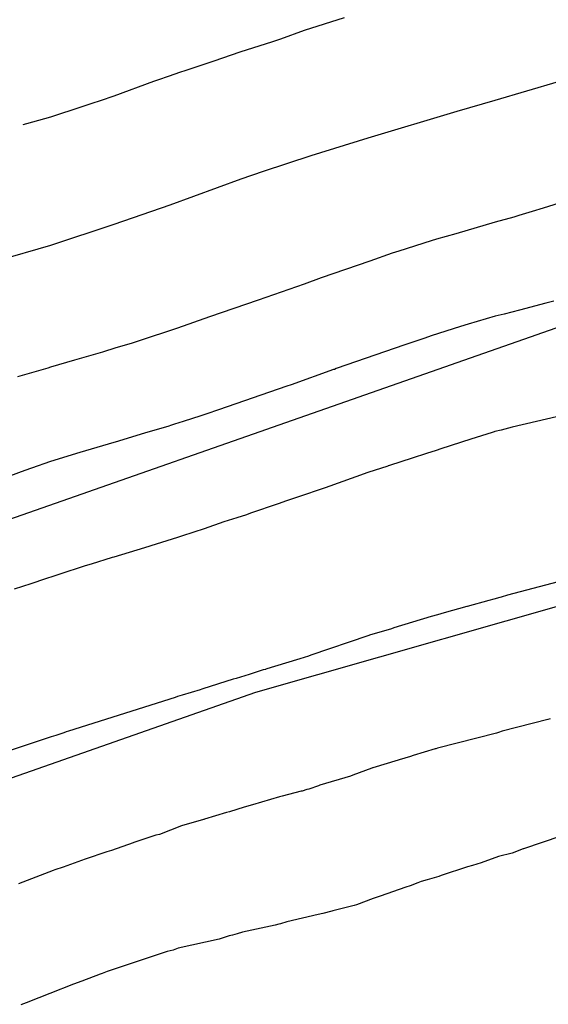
# Model space of a CAD drawing. Extents: x 158343 to 162498, y 431347 to 434500.
# Tile 200 of 220: x 159591 to 159600, y 434158 to 434173. Entities that reach past the tile are written whole.
import ezdxf

# ---------------------------------------------------------------- set-up
doc = ezdxf.new("R2010")
doc.units = 0
doc.header["$LTSCALE"] = 10
doc.header["$MEASUREMENT"] = 0
for name, color, linetype in [('000_arcering', 8, 'CONTINUOUS'), ('33_trappen en balustraden', 252, 'CONTINUOUS'), ('def. con-hoogtelijn (index)', 8, 'CONTINUOUS')]:
    doc.layers.add(name, color=color, linetype=linetype)

# ---------------------------------------------------------------- blocks, each defined once
blk = doc.blocks.new('bestaande hoogtelijnen')
at = {"layer": 'def. con-hoogtelijn (index)'}
for p, q in [((-71.367, 107.092), (-71.992, 106.891)), ((-71.367, 107.092), (-71.992, 106.891)), ((-71.992, 106.891), (-72.367, 106.757)), ((-71.992, 106.891), (-72.367, 106.757)), ((-72.511, 106.709), (-72.992, 106.554)), ((-72.511, 106.709), (-72.992, 106.554)), ((-72.367, 106.757), (-72.511, 106.709)), ((-72.367, 106.757), (-72.511, 106.709)), ((-72.992, 106.554), (-73.009, 106.548)), ((-72.992, 106.554), (-73.009, 106.548)), ((-73.418, 106.41), (-73.861, 106.263)), ((-73.418, 106.41), (-73.861, 106.263)), ((-73.009, 106.548), (-73.418, 106.41)), ((-73.009, 106.548), (-73.418, 106.41)), ((-73.861, 106.263), (-73.956, 106.229)), ((-73.861, 106.263), (-73.956, 106.229)), ((-74.367, 106.087), (-74.992, 105.856)), ((-74.367, 106.087), (-74.992, 105.856)), ((-74.305, 106.109), (-74.367, 106.087)), ((-74.305, 106.109), (-74.367, 106.087)), ((-74.121, 106.171), (-74.305, 106.109)), ((-74.121, 106.171), (-74.305, 106.109)), ((-73.956, 106.229), (-74.121, 106.171)), ((-73.956, 106.229), (-74.121, 106.171)), ((-67.992, 106.083), (-68.992, 105.787)), ((-67.992, 106.083), (-68.992, 105.787)), ((-67.992, 106.083), (-68.992, 105.787)), ((-75.21, 105.783), (-75.339, 105.741)), ((-75.21, 105.783), (-75.339, 105.741)), ((-74.992, 105.856), (-75.21, 105.783)), ((-74.992, 105.856), (-75.21, 105.783)), ((-68.992, 105.787), (-69.588, 105.615)), ((-68.992, 105.787), (-69.588, 105.615)), ((-68.992, 105.787), (-69.588, 105.615)), ((-75.495, 105.687), (-75.992, 105.528)), ((-75.495, 105.687), (-75.992, 105.528)), ((-75.339, 105.741), (-75.495, 105.687)), ((-75.339, 105.741), (-75.495, 105.687)), ((-75.992, 105.528), (-76.367, 105.422)), ((-75.992, 105.528), (-76.367, 105.422)), ((-69.588, 105.615), (-70.992, 105.195)), ((-69.588, 105.615), (-70.992, 105.195)), ((-69.588, 105.615), (-70.992, 105.195)), ((-76.367, 105.422), (-76.428, 105.406)), ((-76.367, 105.422), (-76.428, 105.406)), ((-70.992, 105.195), (-71.888, 104.915)), ((-70.992, 105.195), (-71.888, 104.915)), ((-70.992, 105.195), (-71.888, 104.915)), ((-71.888, 104.915), (-72.643, 104.669)), ((-71.888, 104.915), (-72.643, 104.669)), ((-71.888, 104.915), (-72.643, 104.669)), ((-72.992, 104.551), (-74.112, 104.138)), ((-72.992, 104.551), (-74.112, 104.138)), ((-72.992, 104.551), (-74.112, 104.138)), ((-72.643, 104.669), (-72.992, 104.551)), ((-72.643, 104.669), (-72.992, 104.551)), ((-72.643, 104.669), (-72.992, 104.551)), ((-66.373, 104.674), (-68.23, 104.095)), ((-66.373, 104.674), (-68.23, 104.095)), ((-74.112, 104.138), (-74.992, 103.833)), ((-74.112, 104.138), (-74.992, 103.833)), ((-74.112, 104.138), (-74.992, 103.833)), ((-68.23, 104.095), (-68.402, 104.04)), ((-68.23, 104.095), (-68.402, 104.04)), ((-68.694, 103.951), (-68.987, 103.872)), ((-68.694, 103.951), (-68.987, 103.872)), ((-68.611, 103.976), (-68.694, 103.951)), ((-68.611, 103.976), (-68.694, 103.951)), ((-68.454, 104.024), (-68.611, 103.976)), ((-68.454, 104.024), (-68.611, 103.976)), ((-68.402, 104.04), (-68.454, 104.024)), ((-68.402, 104.04), (-68.454, 104.024)), ((-74.992, 103.833), (-75.992, 103.503)), ((-74.992, 103.833), (-75.992, 103.503)), ((-74.992, 103.833), (-75.992, 103.503)), ((-68.987, 103.872), (-69.605, 103.691)), ((-68.987, 103.872), (-69.605, 103.691)), ((-69.605, 103.691), (-69.908, 103.602)), ((-69.605, 103.691), (-69.908, 103.602)), ((-75.992, 103.503), (-76.992, 103.218)), ((-75.992, 103.503), (-76.992, 103.218)), ((-75.992, 103.503), (-76.992, 103.218)), ((-69.992, 103.576), (-70.502, 103.418)), ((-69.992, 103.576), (-70.502, 103.418)), ((-69.908, 103.602), (-69.992, 103.576)), ((-69.908, 103.602), (-69.992, 103.576)), ((-70.61, 103.382), (-70.962, 103.26)), ((-70.61, 103.382), (-70.962, 103.26)), ((-70.502, 103.418), (-70.61, 103.382)), ((-70.502, 103.418), (-70.61, 103.382)), ((-70.962, 103.26), (-71.725, 102.993)), ((-70.962, 103.26), (-71.725, 102.993)), ((-71.725, 102.993), (-71.992, 102.897)), ((-71.725, 102.993), (-71.992, 102.897)), ((-71.992, 102.897), (-72.721, 102.642)), ((-71.992, 102.897), (-72.721, 102.642)), ((-72.721, 102.642), (-73.485, 102.379)), ((-72.721, 102.642), (-73.485, 102.379)), ((-68.19, 102.597), (-68.603, 102.486)), ((-68.19, 102.597), (-68.603, 102.486)), ((-68.19, 102.597), (-68.603, 102.486)), ((-68.061, 102.627), (-68.19, 102.597)), ((-68.061, 102.627), (-68.19, 102.597)), ((-68.061, 102.627), (-68.19, 102.597)), ((-73.485, 102.379), (-73.992, 102.204)), ((-73.485, 102.379), (-73.992, 102.204)), ((-68.984, 102.394), (-69.412, 102.267)), ((-68.984, 102.394), (-69.412, 102.267)), ((-68.984, 102.394), (-69.412, 102.267)), ((-68.844, 102.425), (-68.984, 102.394)), ((-68.844, 102.425), (-68.984, 102.394)), ((-68.844, 102.425), (-68.984, 102.394)), ((-68.603, 102.486), (-68.844, 102.425)), ((-68.603, 102.486), (-68.844, 102.425)), ((-68.603, 102.486), (-68.844, 102.425)), ((-69.531, 102.231), (-69.992, 102.08)), ((-69.531, 102.231), (-69.992, 102.08)), ((-69.531, 102.231), (-69.992, 102.08)), ((-69.412, 102.267), (-69.531, 102.231)), ((-69.412, 102.267), (-69.531, 102.231)), ((-69.412, 102.267), (-69.531, 102.231)), ((-73.992, 102.204), (-74.61, 101.996)), ((-73.992, 102.204), (-74.61, 101.996)), ((-69.992, 102.08), (-70.095, 102.044)), ((-69.992, 102.08), (-70.095, 102.044)), ((-69.992, 102.08), (-70.095, 102.044)), ((-74.704, 101.967), (-74.977, 101.887)), ((-74.704, 101.967), (-74.977, 101.887)), ((-74.61, 101.996), (-74.704, 101.967)), ((-74.61, 101.996), (-74.704, 101.967)), ((-70.411, 101.941), (-71.488, 101.565)), ((-70.411, 101.941), (-71.488, 101.565)), ((-70.411, 101.941), (-71.488, 101.565)), ((-70.095, 102.044), (-70.411, 101.941)), ((-70.095, 102.044), (-70.411, 101.941)), ((-70.095, 102.044), (-70.411, 101.941)), ((-75.172, 101.827), (-75.61, 101.696)), ((-75.172, 101.827), (-75.61, 101.696)), ((-75.157, 101.831), (-75.172, 101.827)), ((-75.157, 101.831), (-75.172, 101.827)), ((-74.977, 101.887), (-75.157, 101.831)), ((-74.977, 101.887), (-75.157, 101.831)), ((-75.992, 101.586), (-76.031, 101.575)), ((-75.992, 101.586), (-76.031, 101.575)), ((-75.61, 101.696), (-75.992, 101.586)), ((-75.61, 101.696), (-75.992, 101.586)), ((-76.031, 101.575), (-76.509, 101.436)), ((-76.031, 101.575), (-76.509, 101.436)), ((-71.53, 101.55), (-72.2, 101.311)), ((-71.53, 101.55), (-72.2, 101.311)), ((-71.53, 101.55), (-72.2, 101.311)), ((-71.519, 101.553), (-71.53, 101.55)), ((-71.519, 101.553), (-71.53, 101.55)), ((-71.519, 101.553), (-71.53, 101.55)), ((-71.488, 101.565), (-71.519, 101.553)), ((-71.488, 101.565), (-71.519, 101.553)), ((-71.488, 101.565), (-71.519, 101.553)), ((-72.269, 101.287), (-73.346, 100.916)), ((-72.269, 101.287), (-73.346, 100.916)), ((-72.269, 101.287), (-73.346, 100.916)), ((-72.2, 101.311), (-72.269, 101.287)), ((-72.2, 101.311), (-72.269, 101.287)), ((-72.2, 101.311), (-72.269, 101.287)), ((-73.62, 100.821), (-73.903, 100.732)), ((-73.62, 100.821), (-73.903, 100.732)), ((-73.62, 100.821), (-73.903, 100.732)), ((-73.53, 100.852), (-73.62, 100.821)), ((-73.53, 100.852), (-73.62, 100.821)), ((-73.53, 100.852), (-73.62, 100.821)), ((-73.346, 100.916), (-73.53, 100.852)), ((-73.346, 100.916), (-73.53, 100.852)), ((-73.346, 100.916), (-73.53, 100.852)), ((-67.383, 100.959), (-68.716, 100.641)), ((-67.383, 100.959), (-68.716, 100.641)), ((-74.125, 100.66), (-74.51, 100.547)), ((-74.125, 100.66), (-74.51, 100.547)), ((-74.125, 100.66), (-74.51, 100.547)), ((-74.102, 100.668), (-74.125, 100.66)), ((-74.102, 100.668), (-74.125, 100.66)), ((-74.102, 100.668), (-74.125, 100.66)), ((-74.036, 100.69), (-74.102, 100.668)), ((-74.036, 100.69), (-74.102, 100.668)), ((-74.036, 100.69), (-74.102, 100.668)), ((-73.903, 100.732), (-74.036, 100.69)), ((-73.903, 100.732), (-74.036, 100.69)), ((-73.903, 100.732), (-74.036, 100.69)), ((-74.51, 100.547), (-74.972, 100.407)), ((-74.51, 100.547), (-74.972, 100.407)), ((-74.51, 100.547), (-74.972, 100.407)), ((-69.033, 100.561), (-69.367, 100.453)), ((-69.033, 100.561), (-69.367, 100.453)), ((-69.001, 100.571), (-69.033, 100.561)), ((-69.001, 100.571), (-69.033, 100.561)), ((-68.992, 100.574), (-69.001, 100.571)), ((-68.992, 100.574), (-69.001, 100.571)), ((-68.891, 100.597), (-68.992, 100.574)), ((-68.891, 100.597), (-68.992, 100.574)), ((-68.716, 100.641), (-68.891, 100.597)), ((-68.716, 100.641), (-68.891, 100.597)), ((-74.992, 100.4), (-75.53, 100.245)), ((-74.992, 100.4), (-75.53, 100.245)), ((-74.992, 100.4), (-75.53, 100.245)), ((-74.972, 100.407), (-74.992, 100.4)), ((-74.972, 100.407), (-74.992, 100.4)), ((-74.972, 100.407), (-74.992, 100.4)), ((-69.367, 100.453), (-69.84, 100.301)), ((-69.367, 100.453), (-69.84, 100.301)), ((-75.53, 100.245), (-75.992, 100.1)), ((-75.53, 100.245), (-75.992, 100.1)), ((-75.53, 100.245), (-75.992, 100.1)), ((-70.067, 100.229), (-70.295, 100.155)), ((-70.067, 100.229), (-70.295, 100.155)), ((-69.914, 100.274), (-70.067, 100.229)), ((-69.914, 100.274), (-70.067, 100.229)), ((-69.84, 100.301), (-69.914, 100.274)), ((-69.84, 100.301), (-69.914, 100.274)), ((-75.992, 100.1), (-76.287, 99.998)), ((-75.992, 100.1), (-76.287, 99.998)), ((-75.992, 100.1), (-76.287, 99.998)), ((-70.649, 100.04), (-70.671, 100.032)), ((-70.649, 100.04), (-70.671, 100.032)), ((-70.295, 100.155), (-70.649, 100.04)), ((-70.295, 100.155), (-70.649, 100.04)), ((-76.394, 99.958), (-76.637, 99.872)), ((-76.394, 99.958), (-76.637, 99.872)), ((-76.394, 99.958), (-76.637, 99.872)), ((-76.287, 99.998), (-76.394, 99.958)), ((-76.287, 99.998), (-76.394, 99.958)), ((-76.287, 99.998), (-76.394, 99.958)), ((-70.992, 99.931), (-71.179, 99.861)), ((-70.992, 99.931), (-71.179, 99.861)), ((-70.679, 100.029), (-70.992, 99.931)), ((-70.679, 100.029), (-70.992, 99.931)), ((-70.671, 100.032), (-70.679, 100.029)), ((-70.671, 100.032), (-70.679, 100.029)), ((-71.179, 99.861), (-71.662, 99.689)), ((-71.179, 99.861), (-71.662, 99.689)), ((-71.662, 99.689), (-72.102, 99.542)), ((-71.662, 99.689), (-72.102, 99.542)), ((-72.404, 99.438), (-72.839, 99.286)), ((-72.404, 99.438), (-72.839, 99.286)), ((-72.271, 99.485), (-72.404, 99.438)), ((-72.271, 99.485), (-72.404, 99.438)), ((-72.211, 99.504), (-72.271, 99.485)), ((-72.211, 99.504), (-72.271, 99.485)), ((-72.161, 99.521), (-72.211, 99.504)), ((-72.161, 99.521), (-72.211, 99.504)), ((-72.102, 99.542), (-72.161, 99.521)), ((-72.102, 99.542), (-72.161, 99.521)), ((-72.904, 99.264), (-73.056, 99.214)), ((-72.904, 99.264), (-73.056, 99.214)), ((-72.839, 99.286), (-72.904, 99.264)), ((-72.839, 99.286), (-72.904, 99.264)), ((-73.261, 99.15), (-73.569, 99.044)), ((-73.261, 99.15), (-73.569, 99.044)), ((-73.056, 99.214), (-73.261, 99.15)), ((-73.056, 99.214), (-73.261, 99.15)), ((-73.671, 99.009), (-73.992, 98.904)), ((-73.671, 99.009), (-73.992, 98.904)), ((-73.633, 99.023), (-73.671, 99.009)), ((-73.633, 99.023), (-73.671, 99.009)), ((-73.617, 99.028), (-73.633, 99.023)), ((-73.617, 99.028), (-73.633, 99.023)), ((-73.569, 99.044), (-73.617, 99.028)), ((-73.569, 99.044), (-73.617, 99.028)), ((-74.325, 98.802), (-74.508, 98.745)), ((-74.325, 98.802), (-74.508, 98.745)), ((-73.992, 98.904), (-74.325, 98.802)), ((-73.992, 98.904), (-74.325, 98.802)), ((-74.508, 98.745), (-74.992, 98.598)), ((-74.508, 98.745), (-74.992, 98.598)), ((-75.352, 98.484), (-75.443, 98.457)), ((-75.352, 98.484), (-75.443, 98.457)), ((-75.019, 98.589), (-75.352, 98.484)), ((-75.019, 98.589), (-75.352, 98.484)), ((-74.992, 98.598), (-75.019, 98.589)), ((-74.992, 98.598), (-75.019, 98.589)), ((-75.443, 98.457), (-75.859, 98.324)), ((-75.443, 98.457), (-75.859, 98.324)), ((-66.992, 98.473), (-68.792, 97.998)), ((-66.992, 98.473), (-68.792, 97.998)), ((-66.992, 98.473), (-68.792, 97.998)), ((-76.299, 98.177), (-76.561, 98.09)), ((-76.299, 98.177), (-76.561, 98.09)), ((-76.069, 98.254), (-76.299, 98.177)), ((-76.069, 98.254), (-76.299, 98.177)), ((-75.936, 98.296), (-76.069, 98.254)), ((-75.936, 98.296), (-76.069, 98.254)), ((-75.859, 98.324), (-75.936, 98.296)), ((-75.859, 98.324), (-75.936, 98.296)), ((-69.084, 97.913), (-69.429, 97.819)), ((-69.084, 97.913), (-69.429, 97.819)), ((-69.084, 97.913), (-69.429, 97.819)), ((-69.006, 97.933), (-69.084, 97.913)), ((-69.006, 97.933), (-69.084, 97.913)), ((-69.006, 97.933), (-69.084, 97.913)), ((-68.912, 97.96), (-69.006, 97.933)), ((-68.912, 97.96), (-69.006, 97.933)), ((-68.912, 97.96), (-69.006, 97.933)), ((-68.892, 97.967), (-68.912, 97.96)), ((-68.892, 97.967), (-68.912, 97.96)), ((-68.892, 97.967), (-68.912, 97.96)), ((-68.792, 97.998), (-68.892, 97.967)), ((-68.792, 97.998), (-68.892, 97.967)), ((-68.792, 97.998), (-68.892, 97.967)), ((-69.79, 97.716), (-69.892, 97.688)), ((-69.79, 97.716), (-69.892, 97.688)), ((-69.79, 97.716), (-69.892, 97.688)), ((-69.431, 97.818), (-69.79, 97.716)), ((-69.431, 97.818), (-69.79, 97.716)), ((-69.431, 97.818), (-69.79, 97.716)), ((-69.429, 97.819), (-69.431, 97.818)), ((-69.429, 97.819), (-69.431, 97.818)), ((-69.429, 97.819), (-69.431, 97.818)), ((-69.992, 97.663), (-70.58, 97.48)), ((-69.992, 97.663), (-70.58, 97.48)), ((-69.992, 97.663), (-70.58, 97.48)), ((-69.892, 97.688), (-69.992, 97.663)), ((-69.892, 97.688), (-69.992, 97.663)), ((-69.892, 97.688), (-69.992, 97.663)), ((-70.617, 97.469), (-70.929, 97.376)), ((-70.617, 97.469), (-70.929, 97.376)), ((-70.617, 97.469), (-70.929, 97.376)), ((-70.58, 97.48), (-70.617, 97.469)), ((-70.58, 97.48), (-70.617, 97.469)), ((-70.58, 97.48), (-70.617, 97.469)), ((-70.992, 97.357), (-71.892, 97.05)), ((-70.992, 97.357), (-71.892, 97.05)), ((-70.992, 97.357), (-71.892, 97.05)), ((-70.948, 97.37), (-70.992, 97.357)), ((-70.948, 97.37), (-70.992, 97.357)), ((-70.948, 97.37), (-70.992, 97.357)), ((-70.929, 97.376), (-70.948, 97.37)), ((-70.929, 97.376), (-70.948, 97.37)), ((-70.929, 97.376), (-70.948, 97.37)), ((-72.117, 96.976), (-72.582, 96.835)), ((-72.117, 96.976), (-72.582, 96.835)), ((-72.117, 96.976), (-72.582, 96.835)), ((-72.065, 96.992), (-72.117, 96.976)), ((-72.065, 96.992), (-72.117, 96.976)), ((-72.065, 96.992), (-72.117, 96.976)), ((-71.924, 97.038), (-72.065, 96.992)), ((-71.924, 97.038), (-72.065, 96.992)), ((-71.924, 97.038), (-72.065, 96.992)), ((-71.892, 97.05), (-71.924, 97.038)), ((-71.892, 97.05), (-71.924, 97.038)), ((-71.892, 97.05), (-71.924, 97.038)), ((-72.638, 96.819), (-72.861, 96.748)), ((-72.638, 96.819), (-72.861, 96.748)), ((-72.638, 96.819), (-72.861, 96.748)), ((-72.606, 96.827), (-72.638, 96.819)), ((-72.606, 96.827), (-72.638, 96.819)), ((-72.606, 96.827), (-72.638, 96.819)), ((-72.598, 96.829), (-72.606, 96.827)), ((-72.598, 96.829), (-72.606, 96.827)), ((-72.598, 96.829), (-72.606, 96.827)), ((-72.582, 96.835), (-72.598, 96.829)), ((-72.582, 96.835), (-72.598, 96.829)), ((-72.582, 96.835), (-72.598, 96.829)), ((-73.111, 96.672), (-73.593, 96.519)), ((-73.111, 96.672), (-73.593, 96.519)), ((-73.111, 96.672), (-73.593, 96.519)), ((-73.065, 96.686), (-73.111, 96.672)), ((-73.065, 96.686), (-73.111, 96.672)), ((-73.065, 96.686), (-73.111, 96.672)), ((-72.861, 96.748), (-73.065, 96.686)), ((-72.861, 96.748), (-73.065, 96.686)), ((-72.861, 96.748), (-73.065, 96.686)), ((-73.632, 96.508), (-73.917, 96.423)), ((-73.632, 96.508), (-73.917, 96.423)), ((-73.632, 96.508), (-73.917, 96.423)), ((-73.607, 96.516), (-73.632, 96.508)), ((-73.607, 96.516), (-73.632, 96.508)), ((-73.607, 96.516), (-73.632, 96.508)), ((-73.593, 96.519), (-73.607, 96.516)), ((-73.593, 96.519), (-73.607, 96.516)), ((-73.593, 96.519), (-73.607, 96.516)), ((-74.029, 96.386), (-75.706, 95.856)), ((-74.029, 96.386), (-75.706, 95.856)), ((-74.029, 96.386), (-75.706, 95.856)), ((-73.992, 96.4), (-74.029, 96.386)), ((-73.992, 96.4), (-74.029, 96.386)), ((-73.992, 96.4), (-74.029, 96.386)), ((-73.955, 96.411), (-73.992, 96.4)), ((-73.955, 96.411), (-73.992, 96.4)), ((-73.955, 96.411), (-73.992, 96.4)), ((-73.917, 96.423), (-73.955, 96.411)), ((-73.917, 96.423), (-73.955, 96.411)), ((-73.917, 96.423), (-73.955, 96.411)), ((-68.155, 96.039), (-68.878, 95.853)), ((-68.155, 96.039), (-68.878, 95.853)), ((-68.118, 96.05), (-68.155, 96.039)), ((-68.118, 96.05), (-68.155, 96.039)), ((-75.706, 95.856), (-75.743, 95.844)), ((-75.706, 95.856), (-75.743, 95.844)), ((-75.706, 95.856), (-75.743, 95.844)), ((-68.878, 95.853), (-68.931, 95.835)), ((-68.878, 95.853), (-68.931, 95.835)), ((-75.978, 95.763), (-76.624, 95.551)), ((-75.978, 95.763), (-76.624, 95.551)), ((-75.978, 95.763), (-76.624, 95.551)), ((-75.941, 95.777), (-75.978, 95.763)), ((-75.941, 95.777), (-75.978, 95.763)), ((-75.941, 95.777), (-75.978, 95.763)), ((-75.904, 95.789), (-75.941, 95.777)), ((-75.904, 95.789), (-75.941, 95.777)), ((-75.904, 95.789), (-75.941, 95.777)), ((-75.78, 95.831), (-75.904, 95.789)), ((-75.78, 95.831), (-75.904, 95.789)), ((-75.78, 95.831), (-75.904, 95.789)), ((-75.743, 95.844), (-75.78, 95.831)), ((-75.743, 95.844), (-75.78, 95.831)), ((-75.743, 95.844), (-75.78, 95.831)), ((-68.967, 95.824), (-69.895, 95.587)), ((-68.967, 95.824), (-69.895, 95.587)), ((-68.951, 95.83), (-68.967, 95.824)), ((-68.951, 95.83), (-68.967, 95.824)), ((-68.931, 95.835), (-68.951, 95.83)), ((-68.931, 95.835), (-68.951, 95.83)), ((-69.933, 95.574), (-70.28, 95.469)), ((-69.933, 95.574), (-70.28, 95.469)), ((-69.92, 95.578), (-69.933, 95.574)), ((-69.92, 95.578), (-69.933, 95.574)), ((-69.895, 95.587), (-69.92, 95.578)), ((-69.895, 95.587), (-69.92, 95.578)), ((-70.512, 95.396), (-70.915, 95.278)), ((-70.512, 95.396), (-70.915, 95.278)), ((-70.496, 95.401), (-70.512, 95.396)), ((-70.496, 95.401), (-70.512, 95.396)), ((-70.318, 95.457), (-70.496, 95.401)), ((-70.318, 95.457), (-70.496, 95.401)), ((-70.28, 95.469), (-70.318, 95.457)), ((-70.28, 95.469), (-70.318, 95.457)), ((-70.931, 95.272), (-71.228, 95.161)), ((-70.931, 95.272), (-71.228, 95.161)), ((-70.92, 95.276), (-70.931, 95.272)), ((-70.92, 95.276), (-70.931, 95.272)), ((-70.915, 95.278), (-70.92, 95.276)), ((-70.915, 95.278), (-70.92, 95.276)), ((-71.264, 95.148), (-71.747, 95.002)), ((-71.264, 95.148), (-71.747, 95.002)), ((-71.228, 95.161), (-71.264, 95.148)), ((-71.228, 95.161), (-71.264, 95.148)), ((-71.951, 94.934), (-72.027, 94.911)), ((-71.951, 94.934), (-72.027, 94.911)), ((-71.92, 94.942), (-71.951, 94.934)), ((-71.92, 94.942), (-71.951, 94.934)), ((-71.771, 94.992), (-71.92, 94.942)), ((-71.771, 94.992), (-71.92, 94.942)), ((-71.747, 95.002), (-71.771, 94.992)), ((-71.747, 95.002), (-71.771, 94.992)), ((-72.384, 94.822), (-72.809, 94.693)), ((-72.384, 94.822), (-72.809, 94.693)), ((-72.339, 94.832), (-72.384, 94.822)), ((-72.339, 94.832), (-72.384, 94.822)), ((-72.04, 94.908), (-72.339, 94.832)), ((-72.04, 94.908), (-72.339, 94.832)), ((-72.027, 94.911), (-72.04, 94.908)), ((-72.027, 94.911), (-72.04, 94.908)), ((-72.938, 94.658), (-73.173, 94.586)), ((-72.938, 94.658), (-73.173, 94.586)), ((-72.809, 94.693), (-72.938, 94.658)), ((-72.809, 94.693), (-72.938, 94.658)), ((-73.579, 94.463), (-73.925, 94.362)), ((-73.579, 94.463), (-73.925, 94.362)), ((-73.575, 94.464), (-73.579, 94.463)), ((-73.575, 94.464), (-73.579, 94.463)), ((-73.567, 94.466), (-73.575, 94.464)), ((-73.567, 94.466), (-73.575, 94.464)), ((-73.22, 94.576), (-73.567, 94.466)), ((-73.22, 94.576), (-73.567, 94.466)), ((-73.173, 94.586), (-73.22, 94.576)), ((-73.173, 94.586), (-73.22, 94.576)), ((-73.925, 94.362), (-74.273, 94.229)), ((-73.925, 94.362), (-74.273, 94.229)), ((-74.332, 94.216), (-74.68, 94.1)), ((-74.332, 94.216), (-74.68, 94.1)), ((-74.273, 94.229), (-74.332, 94.216)), ((-74.273, 94.229), (-74.332, 94.216)), ((-67.953, 94.199), (-68.542, 94.002)), ((-67.953, 94.199), (-68.542, 94.002)), ((-67.953, 94.199), (-68.542, 94.002)), ((-74.688, 94.098), (-75.031, 93.976)), ((-74.688, 94.098), (-75.031, 93.976)), ((-74.68, 94.1), (-74.688, 94.098)), ((-74.68, 94.1), (-74.688, 94.098)), ((-68.546, 94), (-68.717, 93.935)), ((-68.546, 94), (-68.717, 93.935)), ((-68.546, 94), (-68.717, 93.935)), ((-68.542, 94.002), (-68.546, 94)), ((-68.542, 94.002), (-68.546, 94)), ((-68.542, 94.002), (-68.546, 94)), ((-75.443, 93.841), (-75.793, 93.714)), ((-75.443, 93.841), (-75.793, 93.714)), ((-75.102, 93.952), (-75.443, 93.841)), ((-75.102, 93.952), (-75.443, 93.841)), ((-75.031, 93.976), (-75.102, 93.952)), ((-75.031, 93.976), (-75.102, 93.952)), ((-68.931, 93.881), (-69.206, 93.781)), ((-68.931, 93.881), (-69.206, 93.781)), ((-68.931, 93.881), (-69.206, 93.781)), ((-68.717, 93.935), (-68.931, 93.881)), ((-68.717, 93.935), (-68.931, 93.881)), ((-68.717, 93.935), (-68.931, 93.881)), ((-75.793, 93.714), (-75.92, 93.669)), ((-75.793, 93.714), (-75.92, 93.669)), ((-69.421, 93.716), (-69.835, 93.581)), ((-69.421, 93.716), (-69.835, 93.581)), ((-69.421, 93.716), (-69.835, 93.581)), ((-69.341, 93.74), (-69.421, 93.716)), ((-69.341, 93.74), (-69.421, 93.716)), ((-69.341, 93.74), (-69.421, 93.716)), ((-69.206, 93.781), (-69.341, 93.74)), ((-69.206, 93.781), (-69.341, 93.74)), ((-69.206, 93.781), (-69.341, 93.74)), ((-75.947, 93.658), (-76.495, 93.451)), ((-75.947, 93.658), (-76.495, 93.451)), ((-75.92, 93.669), (-75.947, 93.658)), ((-75.92, 93.669), (-75.947, 93.658)), ((-69.876, 93.568), (-70.057, 93.513)), ((-69.876, 93.568), (-70.057, 93.513)), ((-69.876, 93.568), (-70.057, 93.513)), ((-69.835, 93.581), (-69.876, 93.568)), ((-69.835, 93.581), (-69.876, 93.568)), ((-69.835, 93.581), (-69.876, 93.568)), ((-70.395, 93.396), (-70.799, 93.254)), ((-70.395, 93.396), (-70.799, 93.254)), ((-70.395, 93.396), (-70.799, 93.254)), ((-70.326, 93.421), (-70.395, 93.396)), ((-70.326, 93.421), (-70.395, 93.396)), ((-70.326, 93.421), (-70.395, 93.396)), ((-70.206, 93.465), (-70.326, 93.421)), ((-70.206, 93.465), (-70.326, 93.421)), ((-70.206, 93.465), (-70.326, 93.421)), ((-70.15, 93.485), (-70.206, 93.465)), ((-70.15, 93.485), (-70.206, 93.465)), ((-70.15, 93.485), (-70.206, 93.465)), ((-70.057, 93.513), (-70.15, 93.485)), ((-70.057, 93.513), (-70.15, 93.485)), ((-70.057, 93.513), (-70.15, 93.485)), ((-70.91, 93.22), (-71.172, 93.118)), ((-70.91, 93.22), (-71.172, 93.118)), ((-70.91, 93.22), (-71.172, 93.118)), ((-70.799, 93.254), (-70.91, 93.22)), ((-70.799, 93.254), (-70.91, 93.22)), ((-70.799, 93.254), (-70.91, 93.22)), ((-71.206, 93.106), (-71.544, 93.022)), ((-71.206, 93.106), (-71.544, 93.022)), ((-71.206, 93.106), (-71.544, 93.022)), ((-71.172, 93.118), (-71.206, 93.106)), ((-71.172, 93.118), (-71.206, 93.106)), ((-71.172, 93.118), (-71.206, 93.106)), ((-71.772, 92.968), (-72.268, 92.851)), ((-71.772, 92.968), (-72.268, 92.851)), ((-71.772, 92.968), (-72.268, 92.851)), ((-71.703, 92.985), (-71.772, 92.968)), ((-71.703, 92.985), (-71.772, 92.968)), ((-71.703, 92.985), (-71.772, 92.968)), ((-71.561, 93.017), (-71.703, 92.985)), ((-71.561, 93.017), (-71.703, 92.985)), ((-71.561, 93.017), (-71.703, 92.985)), ((-71.544, 93.022), (-71.561, 93.017)), ((-71.544, 93.022), (-71.561, 93.017)), ((-71.544, 93.022), (-71.561, 93.017)), ((-72.45, 92.797), (-72.968, 92.686)), ((-72.45, 92.797), (-72.968, 92.686)), ((-72.45, 92.797), (-72.968, 92.686)), ((-72.396, 92.813), (-72.45, 92.797)), ((-72.396, 92.813), (-72.45, 92.797)), ((-72.396, 92.813), (-72.45, 92.797)), ((-72.366, 92.821), (-72.396, 92.813)), ((-72.366, 92.821), (-72.396, 92.813)), ((-72.366, 92.821), (-72.396, 92.813)), ((-72.268, 92.851), (-72.366, 92.821)), ((-72.268, 92.851), (-72.366, 92.821)), ((-72.268, 92.851), (-72.366, 92.821)), ((-73.255, 92.607), (-73.335, 92.577)), ((-73.255, 92.607), (-73.335, 92.577)), ((-73.255, 92.607), (-73.335, 92.577)), ((-73.175, 92.631), (-73.255, 92.607)), ((-73.175, 92.631), (-73.255, 92.607)), ((-73.175, 92.631), (-73.255, 92.607)), ((-73.126, 92.643), (-73.175, 92.631)), ((-73.126, 92.643), (-73.175, 92.631)), ((-73.126, 92.643), (-73.175, 92.631)), ((-73.048, 92.66), (-73.126, 92.643)), ((-73.048, 92.66), (-73.126, 92.643)), ((-73.048, 92.66), (-73.126, 92.643)), ((-72.968, 92.686), (-73.048, 92.66)), ((-72.968, 92.686), (-73.048, 92.66)), ((-72.968, 92.686), (-73.048, 92.66)), ((-73.335, 92.577), (-73.979, 92.434)), ((-73.335, 92.577), (-73.979, 92.434)), ((-73.335, 92.577), (-73.979, 92.434)), ((-74.232, 92.357), (-75.017, 92.093)), ((-74.232, 92.357), (-75.017, 92.093)), ((-74.232, 92.357), (-75.017, 92.093)), ((-74.153, 92.385), (-74.232, 92.357)), ((-74.153, 92.385), (-74.232, 92.357)), ((-74.153, 92.385), (-74.232, 92.357)), ((-74.059, 92.407), (-74.153, 92.385)), ((-74.059, 92.407), (-74.153, 92.385)), ((-74.059, 92.407), (-74.153, 92.385)), ((-73.979, 92.434), (-74.059, 92.407)), ((-73.979, 92.434), (-74.059, 92.407)), ((-73.979, 92.434), (-74.059, 92.407)), ((-75.206, 92.028), (-75.499, 91.915)), ((-75.206, 92.028), (-75.499, 91.915)), ((-75.206, 92.028), (-75.499, 91.915)), ((-75.177, 92.038), (-75.206, 92.028)), ((-75.177, 92.038), (-75.206, 92.028)), ((-75.177, 92.038), (-75.206, 92.028)), ((-75.096, 92.068), (-75.177, 92.038)), ((-75.096, 92.068), (-75.177, 92.038)), ((-75.096, 92.068), (-75.177, 92.038)), ((-75.017, 92.093), (-75.096, 92.068)), ((-75.017, 92.093), (-75.096, 92.068)), ((-75.017, 92.093), (-75.096, 92.068)), ((-75.626, 91.867), (-76.372, 91.574)), ((-75.626, 91.867), (-76.372, 91.574)), ((-75.626, 91.867), (-76.372, 91.574)), ((-75.499, 91.915), (-75.626, 91.867)), ((-75.499, 91.915), (-75.626, 91.867)), ((-75.499, 91.915), (-75.626, 91.867)), ((-76.372, 91.574), (-76.459, 91.542)), ((-76.372, 91.574), (-76.459, 91.542)), ((-76.372, 91.574), (-76.459, 91.542))]:
    blk.add_line(p, q, dxfattribs=at)

msp = doc.modelspace()

# ---------------------------------------------------------------- linework, layer by layer
at = {"layer": '33_trappen en balustraden', "flags": 128}
for points in [[(159618.24, 434174.39), (159615.51, 434173.31), (159601.65, 434169.29), (159585.96, 434163.8), (159571.17, 434159.12), (159560.31, 434155.76), (159550.47, 434153.24), (159540.18, 434148.71), (159528.27, 434142.2), (159519.27, 434135.51), (159517.41, 434133.62)], [(159519.236, 434129.18), (159522.87, 434133.11), (159525.93, 434135.48), (159532.59, 434139.32), (159539.07, 434143.37), (159545.04, 434146.49), (159551.34, 434148.68), (159557.37, 434150.69), (159568.56, 434154.08), (159582.21, 434158.4), (159595.05, 434162.9), (159606.84, 434166.26), (159617.19, 434169.59), (159626.07, 434172.56)]]:
    msp.add_lwpolyline(points, dxfattribs=at)

# ---------------------------------------------------------------- block references
at = {"layer": '000_arcering'}
msp.add_blockref('bestaande hoogtelijnen', (159667.804, 434066.432), dxfattribs=at)

doc.saveas('drawing.dxf')
